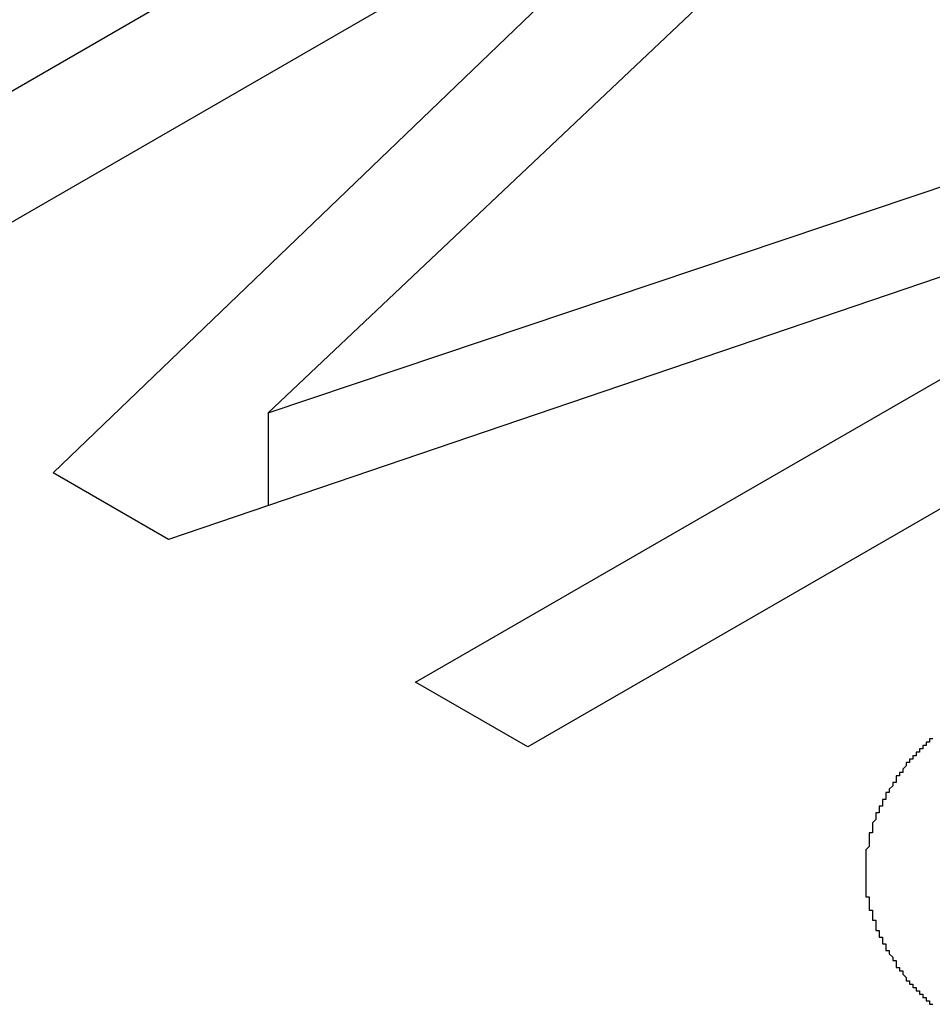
# Model space of a CAD drawing. Extents: x 9.3 to 31.1, y 5.1 to 19.6.
# Tile 113 of 132: x 28.7001 to 28.7273, y 19.2727 to 19.302. Entities that reach past the tile are written whole.
import ezdxf

# ---------------------------------------------------------------- set-up
doc = ezdxf.new("R2010")
doc.units = 0
doc.layers.get('0').update_dxf_attribs({"linetype": 'CONTINUOUS'})

msp = doc.modelspace()

# ---------------------------------------------------------------- linework, layer by layer
at = {"color": 7, "linetype": 'CONTINUOUS'}
for p, q in [((28.690646, 19.294558), (28.721163, 19.312175)), ((28.722444, 19.309009), (28.694028, 19.292605)), ((28.701113, 19.288515), (28.722444, 19.309009)), ((28.727059, 19.308771), (28.70751, 19.290308)), ((28.70751, 19.290308), (28.740086, 19.30125)), ((28.740316, 19.298691), (28.704541, 19.286536)), ((28.711901, 19.282287), (28.740316, 19.298691)), ((28.745754, 19.297978), (28.715237, 19.280361)), ((28.70751, 19.290308), (28.70751, 19.287544)), ((28.704541, 19.286536), (28.701113, 19.288515)), ((28.715237, 19.280361), (28.711901, 19.282287))]:
    msp.add_line(p, q, dxfattribs=at)
at = {"color": 7}
msp.add_polyline3d([(28.7273, 19.2806, 0), (28.7272, 19.2806, 0), (28.7272, 19.2805, 0), (28.7272, 19.2805, 0), (28.7271, 19.2805, 0), (28.7271, 19.2805, 0), (28.7271, 19.2804, 0), (28.727, 19.2804, 0), (28.727, 19.2804, 0), (28.727, 19.2803, 0), (28.727, 19.2803, 0), (28.7269, 19.2803, 0), (28.7269, 19.2803, 0), (28.7269, 19.2802, 0), (28.7268, 19.2802, 0), (28.7268, 19.2802, 0), (28.7268, 19.2801, 0), (28.7268, 19.2801, 0), (28.7267, 19.2801, 0), (28.7267, 19.28, 0), (28.7267, 19.28, 0), (28.7266, 19.28, 0), (28.7266, 19.2799, 0), (28.7266, 19.2799, 0), (28.7266, 19.2799, 0), (28.7265, 19.2799, 0), (28.7265, 19.2798, 0), (28.7265, 19.2798, 0), (28.7265, 19.2798, 0), (28.7264, 19.2797, 0), (28.7264, 19.2797, 0), (28.7264, 19.2797, 0), (28.7264, 19.2796, 0), (28.7263, 19.2796, 0), (28.7263, 19.2796, 0), (28.7263, 19.2795, 0), (28.7263, 19.2795, 0), (28.7262, 19.2795, 0), (28.7262, 19.2794, 0), (28.7262, 19.2794, 0), (28.7262, 19.2794, 0), (28.7262, 19.2793, 0), (28.7261, 19.2793, 0), (28.7261, 19.2793, 0), (28.7261, 19.2792, 0), (28.7261, 19.2792, 0), (28.7261, 19.2792, 0), (28.726, 19.2791, 0), (28.726, 19.2791, 0), (28.726, 19.2791, 0), (28.726, 19.279, 0), (28.7259, 19.279, 0), (28.7259, 19.279, 0), (28.7259, 19.2789, 0), (28.7259, 19.2789, 0), (28.7259, 19.2789, 0), (28.7259, 19.2788, 0), (28.7258, 19.2788, 0), (28.7258, 19.2788, 0), (28.7258, 19.2787, 0), (28.7258, 19.2787, 0), (28.7258, 19.2787, 0), (28.7258, 19.2786, 0), (28.7257, 19.2786, 0), (28.7257, 19.2785, 0), (28.7257, 19.2785, 0), (28.7257, 19.2785, 0), (28.7257, 19.2784, 0), (28.7257, 19.2784, 0), (28.7256, 19.2784, 0), (28.7256, 19.2783, 0), (28.7256, 19.2783, 0), (28.7256, 19.2783, 0), (28.7256, 19.2782, 0), (28.7256, 19.2782, 0), (28.7256, 19.2782, 0), (28.7255, 19.2781, 0), (28.7255, 19.2781, 0), (28.7255, 19.2781, 0), (28.7255, 19.278, 0), (28.7255, 19.278, 0), (28.7255, 19.2779, 0), (28.7255, 19.2779, 0), (28.7255, 19.2779, 0), (28.7255, 19.2778, 0), (28.7254, 19.2778, 0), (28.7254, 19.2778, 0), (28.7254, 19.2777, 0), (28.7254, 19.2777, 0), (28.7254, 19.2776, 0), (28.7254, 19.2776, 0), (28.7254, 19.2776, 0), (28.7254, 19.2775, 0), (28.7254, 19.2775, 0), (28.7254, 19.2775, 0), (28.7254, 19.2774, 0), (28.7254, 19.2774, 0), (28.7254, 19.2774, 0), (28.7253, 19.2773, 0), (28.7253, 19.2773, 0), (28.7253, 19.2772, 0), (28.7253, 19.2772, 0), (28.7253, 19.2772, 0), (28.7253, 19.2771, 0), (28.7253, 19.2771, 0), (28.7253, 19.2771, 0), (28.7253, 19.277, 0), (28.7253, 19.277, 0), (28.7253, 19.2769, 0), (28.7253, 19.2769, 0), (28.7253, 19.2769, 0), (28.7253, 19.2768, 0), (28.7253, 19.2768, 0), (28.7253, 19.2768, 0), (28.7253, 19.2767, 0), (28.7253, 19.2767, 0), (28.7253, 19.2766, 0), (28.7253, 19.2766, 0), (28.7253, 19.2766, 0), (28.7253, 19.2765, 0), (28.7253, 19.2765, 0), (28.7253, 19.2765, 0), (28.7253, 19.2764, 0), (28.7253, 19.2764, 0), (28.7253, 19.2763, 0), (28.7253, 19.2763, 0), (28.7253, 19.2763, 0), (28.7253, 19.2762, 0), (28.7253, 19.2762, 0), (28.7253, 19.2762, 0), (28.7253, 19.2761, 0), (28.7253, 19.2761, 0), (28.7253, 19.276, 0), (28.7253, 19.276, 0), (28.7253, 19.276, 0), (28.7253, 19.2759, 0), (28.7254, 19.2759, 0), (28.7254, 19.2759, 0), (28.7254, 19.2758, 0), (28.7254, 19.2758, 0), (28.7254, 19.2758, 0), (28.7254, 19.2757, 0), (28.7254, 19.2757, 0), (28.7254, 19.2756, 0), (28.7254, 19.2756, 0), (28.7254, 19.2756, 0), (28.7254, 19.2755, 0), (28.7254, 19.2755, 0), (28.7255, 19.2755, 0), (28.7255, 19.2754, 0), (28.7255, 19.2754, 0), (28.7255, 19.2753, 0), (28.7255, 19.2753, 0), (28.7255, 19.2753, 0), (28.7255, 19.2752, 0), (28.7255, 19.2752, 0), (28.7256, 19.2752, 0), (28.7256, 19.2751, 0), (28.7256, 19.2751, 0), (28.7256, 19.2751, 0), (28.7256, 19.275, 0), (28.7256, 19.275, 0), (28.7256, 19.2749, 0), (28.7256, 19.2749, 0), (28.7257, 19.2749, 0), (28.7257, 19.2748, 0), (28.7257, 19.2748, 0), (28.7257, 19.2748, 0), (28.7257, 19.2747, 0), (28.7257, 19.2747, 0), (28.7258, 19.2747, 0), (28.7258, 19.2746, 0), (28.7258, 19.2746, 0), (28.7258, 19.2745, 0), (28.7258, 19.2745, 0), (28.7259, 19.2745, 0), (28.7259, 19.2744, 0), (28.7259, 19.2744, 0), (28.7259, 19.2744, 0), (28.7259, 19.2743, 0), (28.7259, 19.2743, 0), (28.726, 19.2743, 0), (28.726, 19.2742, 0), (28.726, 19.2742, 0), (28.726, 19.2742, 0), (28.7261, 19.2741, 0), (28.7261, 19.2741, 0), (28.7261, 19.2741, 0), (28.7261, 19.274, 0), (28.7261, 19.274, 0), (28.7262, 19.274, 0), (28.7262, 19.2739, 0), (28.7262, 19.2739, 0), (28.7262, 19.2738, 0), (28.7263, 19.2738, 0), (28.7263, 19.2738, 0), (28.7263, 19.2737, 0), (28.7263, 19.2737, 0), (28.7264, 19.2737, 0), (28.7264, 19.2736, 0), (28.7264, 19.2736, 0), (28.7264, 19.2736, 0), (28.7265, 19.2735, 0), (28.7265, 19.2735, 0), (28.7265, 19.2735, 0), (28.7265, 19.2734, 0), (28.7266, 19.2734, 0), (28.7266, 19.2734, 0), (28.7266, 19.2733, 0), (28.7266, 19.2733, 0), (28.7267, 19.2733, 0), (28.7267, 19.2733, 0), (28.7267, 19.2732, 0), (28.7268, 19.2732, 0), (28.7268, 19.2732, 0), (28.7268, 19.2731, 0), (28.7268, 19.2731, 0), (28.7269, 19.2731, 0), (28.7269, 19.273, 0), (28.7269, 19.273, 0), (28.727, 19.273, 0), (28.727, 19.2729, 0), (28.727, 19.2729, 0), (28.7271, 19.2729, 0), (28.7271, 19.2728, 0), (28.7271, 19.2728, 0), (28.7272, 19.2728, 0), (28.7272, 19.2728, 0), (28.7272, 19.2727, 0), (28.7273, 19.2727, 0)], dxfattribs=at)

doc.saveas('drawing.dxf')
